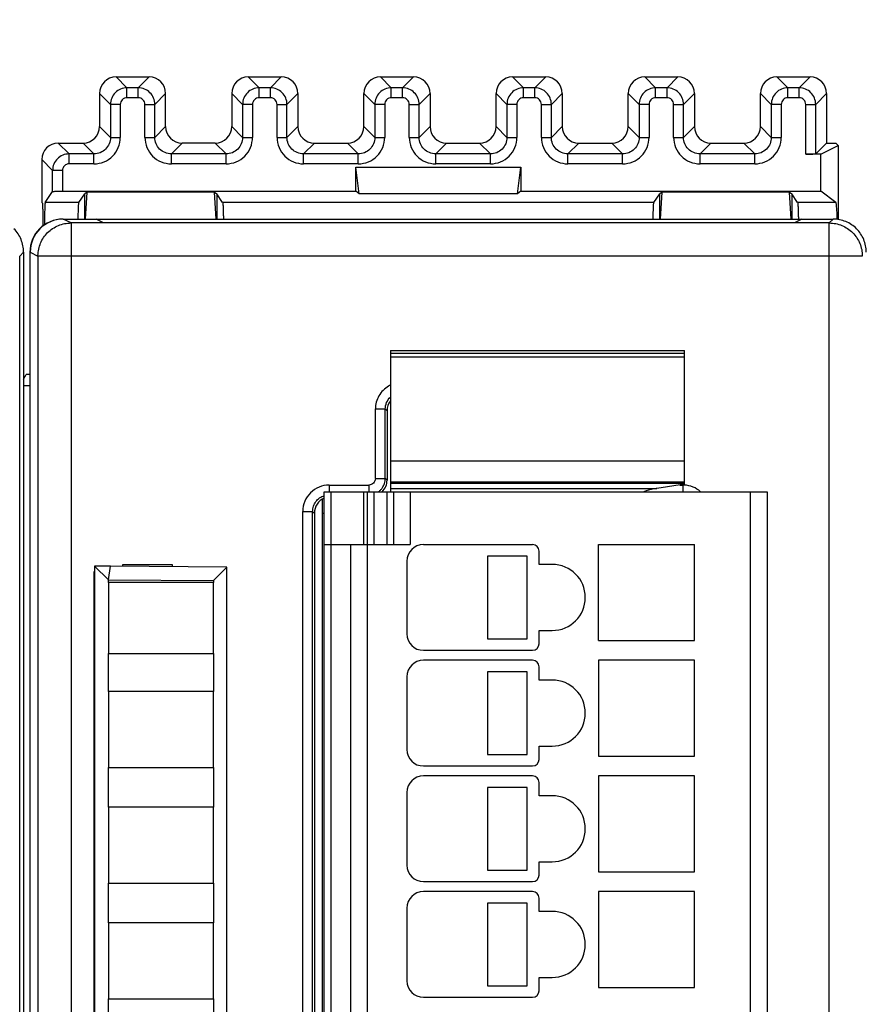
# Model space of a CAD drawing. Header units: millimetres. Extents: x 0 to 420, y 0 to 297.
# Tile 120 of 124: x 335 to 360, y 206 to 236. Entities that reach past the tile are written whole.
import ezdxf

# ---------------------------------------------------------------- set-up
doc = ezdxf.new("R2010")
doc.units = ezdxf.units.MM
doc.header["$LTSCALE"] = 23.1
doc.layers.get('0').update_dxf_attribs({"linetype": 'CONTINUOUS'})
doc.layers.add('1', color=7, linetype='CONTINUOUS')
doc.styles.get("Standard").update_dxf_attribs({"font": 'txt', "width": 0.85})
doc.dimstyles.new('DIMSTYLE_1', dxfattribs={"dimtxt": 3.5, "dimasz": 3.5, "dimexe": 1, "dimexo": 0.5, "dimgap": 0.875, "dimtad": 1, "dimdec": 0, "dimdsep": 46, "dimtxsty": 'STANDARD', "dimblk": '_FILLED', "dimblk1": '_FILLED', "dimblk2": '_FILLED', "dimcen": 0.09, "dimadec": 4, "dimazin": 2, "dimtp": 0.2, "dimtm": 0.2, "dimtfac": 1, "dimtdec": 0, "dimtofl": 0, "dimtmove": 0, "dimatfit": 3, "dimldrblk": '_FILLED', "dimfxl": 1, "dimtolj": 1, "dimarcsym": 0})

# ---------------------------------------------------------------- blocks, each defined once
blk = doc.blocks.new('_FILLED')
at = {"color": 0, "linetype": 'BYBLOCK'}
blk.add_solid([(0, 0), (-1, 0.1429), (-1, -0.1429)], dxfattribs=at)
blk = doc.blocks.new('*D0')
at = {"color": 2, "linetype": 'CONTINUOUS'}
for p, q in [((181.376, 219.968), (181.376, 252.504)), ((385.759, 229.27), (385.759, 252.504)), ((181.376, 251.504), (283.567, 251.504)), ((385.759, 251.504), (283.567, 251.504))]:
    blk.add_line(p, q, dxfattribs=at)
at = {"color": 2, "linetype": 'CONTINUOUS', "xscale": 3.5, "yscale": 3.5, "zscale": 3.5, "rotation": 180}
blk.add_blockref('_FILLED', (181.376, 251.504), dxfattribs=at)
at = {"color": 2, "linetype": 'CONTINUOUS', "xscale": 3.5, "yscale": 3.5, "zscale": 3.5}
blk.add_blockref('_FILLED', (385.759, 251.504), dxfattribs=at)
at = {"color": 2, "linetype": 'CONTINUOUS', "insert": (283.567, 255.879), "char_height": 3.5, "width": 12.375, "attachment_point": 2, "line_spacing_factor": 0.9}
blk.add_mtext('204', dxfattribs=at)

msp = doc.modelspace()

# ---------------------------------------------------------------- linework, layer by layer
at = {"color": 7, "linetype": 'CONTINUOUS'}
for p, q in [((337.67587, 234.18802), (338.67603, 234.18802)), ((341.67587, 234.18802), (342.67603, 234.18802)), ((345.67587, 234.18802), (346.67603, 234.18802)), ((349.67587, 234.18802), (350.67603, 234.18802)), ((353.67587, 234.18802), (354.67603, 234.18802)), ((357.67587, 234.18802), (358.67603, 234.18802)), ((337.17595, 233.6881), (337.17595, 232.68795)), ((339.17595, 232.68795), (339.17595, 233.6881)), ((341.17595, 233.6881), (341.17595, 232.68795)), ((343.17595, 233.6881), (343.17595, 232.68795)), ((345.17595, 232.68795), (345.17595, 233.6881)), ((347.17595, 233.6881), (347.17595, 232.68795)), ((349.17595, 232.68795), (349.17595, 233.6881)), ((351.17595, 233.6881), (351.17595, 232.68795)), ((353.17595, 232.68795), (353.17595, 233.6881)), ((355.17595, 233.6881), (355.17595, 232.68795)), ((357.17595, 232.68795), (357.17595, 233.6881)), ((359.17595, 233.6881), (359.17595, 232.18802)), ((335.92587, 232.18802), (336.67603, 232.18802)), ((340.67603, 232.18802), (339.67587, 232.18802)), ((343.67587, 232.18802), (344.67603, 232.18802)), ((347.67587, 232.18802), (348.67603, 232.18802)), ((351.67587, 232.18802), (352.67603, 232.18802)), ((355.67587, 232.18802), (356.67603, 232.18802)), ((359.17595, 232.18802), (358.8477, 231.85978)), ((358.99865, 231.85463), (359.52595, 232.1182)), ((359.17595, 232.18802), (359.45613, 232.18802)), ((359.45613, 232.18802), (359.52595, 232.1182)), ((359.52595, 232.1182), (359.52595, 229.87585)), ((358.99865, 231.85463), (358.54775, 231.85463)), ((358.99865, 230.73106), (358.99865, 231.85463)), ((335.42595, 231.6881), (335.42595, 230.38802)), ((344.92595, 231.45982), (349.92595, 231.45982)), ((344.92595, 230.73106), (344.92595, 231.45982)), ((345.03121, 230.65213), (344.92595, 231.45982)), ((349.82069, 230.65213), (349.92595, 231.45982)), ((349.92595, 231.45982), (349.92595, 230.73106)), ((335.53068, 230.38802), (335.7542, 230.72334)), ((336.05415, 230.73106), (344.92595, 230.73106)), ((336.5514, 230.38803), (336.72594, 230.64987)), ((336.79741, 230.70347), (336.72595, 230.64988)), ((336.72595, 229.88802), (336.72595, 230.64988)), ((336.74809, 229.88802), (336.79741, 230.70347)), ((340.65449, 230.70347), (336.79741, 230.70347)), ((340.70381, 229.88802), (340.65449, 230.70347)), ((340.65449, 230.70347), (340.72595, 230.64989)), ((340.72595, 230.64989), (340.72595, 229.88802)), ((340.9005, 230.38802), (340.72595, 230.64989)), ((345.03121, 230.65213), (344.92595, 230.73106)), ((349.82069, 230.65213), (345.03121, 230.65213)), ((349.92595, 230.73106), (349.82069, 230.65213)), ((349.92595, 230.73106), (358.99865, 230.73106)), ((353.9514, 230.38802), (354.12594, 230.64987)), ((354.19741, 230.70347), (354.12595, 230.64988)), ((354.12595, 229.88802), (354.12595, 230.64988)), ((354.14809, 229.88802), (354.19741, 230.70347)), ((358.05449, 230.70347), (354.19741, 230.70347)), ((358.10381, 229.88802), (358.05449, 230.70347)), ((358.05449, 230.70347), (358.12595, 230.64989)), ((358.12595, 230.64989), (358.12595, 229.88802)), ((358.3005, 230.38802), (358.12595, 230.64989)), ((359.4561, 230.38803), (358.99865, 230.73106)), ((335.42595, 230.38802), (335.45429, 230.35968)), ((336.5514, 230.38802), (335.53068, 230.38802)), ((353.9514, 230.38802), (340.9005, 230.38802)), ((359.45611, 230.38802), (358.3005, 230.38802)), ((336.07595, 229.88802), (359.37599, 229.88802)), ((359.2581, 229.77013), (336.31175, 229.77013)), ((337.29803, 229.77897), (337.07595, 229.88802)), ((337.2796, 229.78802), (358.22232, 229.78802)), ((358.42595, 229.88802), (358.20389, 229.77897)), ((334.8764, 228.88803), (334.8764, 140.88798)), ((335.06685, 228.88802), (335.06685, 140.88802)), ((335.07595, 140.88791), (335.07595, 228.88814)), ((334.75852, 141.00593), (334.75852, 228.77015)), ((345.97595, 225.90961), (354.87595, 225.90961)), ((345.97595, 225.90952), (345.97595, 221.93815)), ((354.87595, 221.93803), (354.87595, 225.90952)), ((334.8764, 225.03978), (334.9505, 225.18802)), ((335.07595, 225.18802), (334.9505, 225.18802)), ((335.07595, 224.83882), (334.8764, 224.83882)), ((345.87595, 224.08833), (345.87595, 221.98772)), ((345.97595, 221.93802), (354.87595, 221.93802)), ((345.97595, 221.92343), (345.97595, 221.63802)), ((345.97595, 221.73295), (354.04376, 221.73295)), ((354.87595, 221.86169), (354.04376, 221.73295)), ((354.87595, 221.86169), (354.87595, 221.92343)), ((343.92595, 148.35345), (343.92595, 221.42259)), ((343.97595, 221.63802), (357.37595, 221.63802)), ((343.97595, 148.43802), (343.97595, 221.63802)), ((345.27595, 221.63802), (345.27595, 220.03802)), ((346.07595, 220.03802), (346.07595, 221.63802)), ((357.37595, 221.63802), (357.37595, 148.43802)), ((343.67595, 220.98833), (343.67595, 148.78772)), ((343.92595, 220.98802), (343.97595, 220.98802)), ((343.97595, 220.03802), (346.57595, 220.03802)), ((344.77595, 150.03802), (344.77595, 220.03802)), ((346.97595, 220.03802), (350.27595, 220.03802)), ((352.27595, 220.03802), (355.17595, 220.03802)), ((352.27595, 217.13802), (352.27595, 220.03802)), ((355.17595, 217.13802), (355.17595, 220.03802)), ((350.11126, 219.68802), (348.91126, 219.68802)), ((348.91126, 219.68802), (348.91126, 217.18802)), ((350.11126, 217.18802), (350.11126, 219.68802)), ((350.47595, 219.43802), (350.47595, 219.83802)), ((337.50874, 219.38802), (337.0253, 219.38382)), ((337.0253, 219.38382), (337.4461, 218.96788)), ((337.02595, 219.3856), (337.02595, 149.99287)), ((337.4461, 218.96788), (337.50874, 219.38802)), ((341.03073, 219.35741), (337.50874, 219.38802)), ((337.87595, 219.43802), (339.37595, 219.43802)), ((337.87595, 219.38483), (337.87595, 219.43802)), ((339.37595, 219.43802), (339.37595, 219.37179)), ((341.02595, 219.35267), (340.6218, 218.95198)), ((341.02595, 150.02165), (341.02595, 219.35267)), ((346.47595, 219.53802), (346.47595, 217.33802)), ((350.87595, 219.43802), (350.47595, 219.43802)), ((337.01309, 219.22588), (337.02595, 219.22588)), ((337.01309, 150.55017), (337.01309, 219.22588)), ((337.01309, 219.22588), (337.02595, 219.21302)), ((340.62195, 218.88802), (337.44595, 218.88802)), ((337.44595, 218.88802), (337.44595, 216.73802)), ((337.44608, 218.88802), (337.4461, 218.96545)), ((337.4461, 218.96788), (340.6218, 218.95198)), ((340.6218, 218.95198), (340.62182, 218.88802)), ((340.62195, 216.73802), (340.62195, 218.88802)), ((350.47595, 217.43802), (350.87595, 217.43802)), ((350.47595, 217.03802), (350.47595, 217.43802)), ((348.91126, 217.18802), (350.11126, 217.18802)), ((352.27595, 217.13802), (355.17595, 217.13802)), ((337.44595, 216.73802), (340.62195, 216.73802)), ((337.44608, 215.58802), (337.44608, 216.73802)), ((340.62182, 216.73802), (340.62182, 215.58802)), ((346.97595, 216.83802), (350.27595, 216.83802)), ((350.27595, 216.53802), (346.97595, 216.53802)), ((350.47595, 215.93802), (350.47595, 216.33802)), ((355.17595, 216.53802), (352.27595, 216.53802)), ((352.27595, 216.53802), (352.27595, 213.63802)), ((355.17595, 213.63802), (355.17595, 216.53802)), ((346.47595, 216.03802), (346.47595, 213.83802)), ((350.11126, 216.18802), (348.91126, 216.18802)), ((348.91126, 216.18802), (348.91126, 213.68802)), ((350.11126, 213.68802), (350.11126, 216.18802)), ((350.87595, 215.93802), (350.47595, 215.93802)), ((340.62195, 215.58802), (337.44595, 215.58802)), ((337.44595, 215.58802), (337.44595, 213.28802)), ((340.62195, 213.28802), (340.62195, 215.58802)), ((348.91126, 213.68802), (350.11126, 213.68802)), ((350.47595, 213.93802), (350.87595, 213.93802)), ((350.47595, 213.53802), (350.47595, 213.93802)), ((352.27595, 213.63802), (355.17595, 213.63802)), ((337.44595, 213.28802), (340.62195, 213.28802)), ((337.44608, 212.08802), (337.44608, 213.28802)), ((340.62182, 213.28802), (340.62182, 212.08802)), ((346.97595, 213.33802), (350.27595, 213.33802)), ((350.27595, 213.03802), (346.97595, 213.03802)), ((350.47595, 212.43802), (350.47595, 212.83802)), ((355.17595, 213.03802), (352.27595, 213.03802)), ((352.27595, 213.03802), (352.27595, 210.13802)), ((355.17595, 210.13802), (355.17595, 213.03802)), ((346.47595, 212.53802), (346.47595, 210.33802)), ((350.11126, 212.68802), (348.91126, 212.68802)), ((348.91126, 212.68802), (348.91126, 210.18802)), ((350.11126, 210.18802), (350.11126, 212.68802)), ((350.87595, 212.43802), (350.47595, 212.43802)), ((340.62195, 212.08802), (337.44595, 212.08802)), ((337.44595, 212.08802), (337.44595, 209.78802)), ((340.62195, 209.78802), (340.62195, 212.08802)), ((350.47595, 210.43802), (350.87595, 210.43802)), ((350.47595, 210.03802), (350.47595, 210.43802)), ((348.91126, 210.18802), (350.11126, 210.18802)), ((352.27595, 210.13802), (355.17595, 210.13802)), ((337.44595, 209.78802), (340.62195, 209.78802)), ((337.44608, 208.58802), (337.44608, 209.78802)), ((340.62182, 209.78802), (340.62182, 208.58802)), ((346.97595, 209.83802), (350.27595, 209.83802)), ((350.27595, 209.53802), (346.97595, 209.53802)), ((355.17595, 209.53802), (352.27595, 209.53802)), ((352.27595, 209.53802), (352.27595, 206.63802)), ((355.17595, 206.63802), (355.17595, 209.53802)), ((350.11126, 209.18802), (348.91126, 209.18802)), ((348.91126, 209.18802), (348.91126, 206.68802)), ((350.11126, 206.68802), (350.11126, 209.18802)), ((350.47595, 208.93802), (350.47595, 209.33802)), ((346.47595, 209.03802), (346.47595, 206.83802)), ((350.87595, 208.93802), (350.47595, 208.93802)), ((340.62195, 208.58802), (337.44595, 208.58802)), ((337.44595, 208.58802), (337.44595, 206.28802)), ((340.62195, 206.28802), (340.62195, 208.58802)), ((350.47595, 206.93802), (350.87595, 206.93802)), ((350.47595, 206.53802), (350.47595, 206.93802)), ((348.91126, 206.68802), (350.11126, 206.68802)), ((352.27595, 206.63802), (355.17595, 206.63802)), ((337.44595, 206.28802), (340.62195, 206.28802)), ((337.44608, 205.08802), (337.44608, 206.28802)), ((340.62182, 206.28802), (340.62182, 205.08802)), ((346.97595, 206.33802), (350.27595, 206.33802))]:
    msp.add_line(p, q, dxfattribs=at)
at = {"color": 9, "linetype": 'CONTINUOUS'}
for p, q in [((337.67587, 234.18802), (338.00412, 233.85978)), ((338.67603, 234.18802), (338.34778, 233.85978)), ((341.67587, 234.18802), (342.00412, 233.85978)), ((342.67603, 234.18802), (342.34778, 233.85978)), ((345.67587, 234.18802), (346.00412, 233.85978)), ((346.67603, 234.18802), (346.34778, 233.85978)), ((349.67587, 234.18802), (350.00412, 233.85978)), ((350.67603, 234.18802), (350.34778, 233.85978)), ((353.67587, 234.18802), (354.00412, 233.85978)), ((354.67603, 234.18802), (354.34778, 233.85978)), ((357.67587, 234.18802), (358.00412, 233.85978)), ((358.67603, 234.18802), (358.34778, 233.85978)), ((337.5042, 233.35985), (337.17595, 233.6881)), ((338.00412, 233.55982), (338.00412, 233.85978)), ((338.34778, 233.85978), (338.00412, 233.85978)), ((338.34778, 233.55982), (338.34778, 233.85978)), ((338.8477, 233.35985), (339.17595, 233.6881)), ((341.5042, 233.35985), (341.17595, 233.6881)), ((342.34778, 233.85978), (342.00412, 233.85978)), ((342.00412, 233.55982), (342.00412, 233.85978)), ((342.34778, 233.55982), (342.34778, 233.85978)), ((342.8477, 233.35985), (343.17595, 233.6881)), ((345.5042, 233.35985), (345.17595, 233.6881)), ((346.34778, 233.85978), (346.00412, 233.85978)), ((346.00412, 233.55982), (346.00412, 233.85978)), ((346.34778, 233.55982), (346.34778, 233.85978)), ((346.8477, 233.35985), (347.17595, 233.6881)), ((349.5042, 233.35985), (349.17595, 233.6881)), ((350.34778, 233.85978), (350.00412, 233.85978)), ((350.00412, 233.55982), (350.00412, 233.85978)), ((350.34778, 233.55982), (350.34778, 233.85978)), ((350.8477, 233.35985), (351.17595, 233.6881)), ((353.5042, 233.35985), (353.17595, 233.6881)), ((354.34778, 233.85978), (354.00412, 233.85978)), ((354.00412, 233.55982), (354.00412, 233.85978)), ((354.34778, 233.55982), (354.34778, 233.85978)), ((354.8477, 233.35985), (355.17595, 233.6881)), ((357.5042, 233.35985), (357.17595, 233.6881)), ((358.34778, 233.85978), (358.00412, 233.85978)), ((358.00412, 233.55982), (358.00412, 233.85978)), ((358.34778, 233.55982), (358.34778, 233.85978)), ((358.8477, 233.35985), (359.17595, 233.6881)), ((337.5042, 233.35985), (337.5042, 232.3597)), ((337.80415, 233.35985), (337.5042, 233.35985)), ((337.80415, 233.35986), (337.80415, 232.3597)), ((338.34778, 233.55982), (338.00412, 233.55982)), ((338.54775, 232.3597), (338.54775, 233.35986)), ((338.54775, 233.35985), (338.8477, 233.35985)), ((338.8477, 232.3597), (338.8477, 233.35985)), ((341.80415, 233.35985), (341.5042, 233.35985)), ((341.5042, 233.35985), (341.5042, 232.3597)), ((341.80415, 233.35986), (341.80415, 232.3597)), ((342.34778, 233.55982), (342.00412, 233.55982)), ((342.54775, 232.3597), (342.54775, 233.35986)), ((342.54775, 233.35985), (342.8477, 233.35985)), ((342.8477, 232.3597), (342.8477, 233.35985)), ((345.80415, 233.35985), (345.5042, 233.35985)), ((345.5042, 233.35985), (345.5042, 232.3597)), ((345.80415, 233.35986), (345.80415, 232.3597)), ((346.34778, 233.55982), (346.00412, 233.55982)), ((346.54775, 232.3597), (346.54775, 233.35986)), ((346.54775, 233.35985), (346.8477, 233.35985)), ((346.8477, 232.3597), (346.8477, 233.35985)), ((349.80415, 233.35985), (349.5042, 233.35985)), ((349.5042, 233.35985), (349.5042, 232.3597)), ((349.80415, 233.35986), (349.80415, 232.3597)), ((350.34778, 233.55982), (350.00412, 233.55982)), ((350.54775, 232.3597), (350.54775, 233.35986)), ((350.54775, 233.35985), (350.8477, 233.35985)), ((350.8477, 232.3597), (350.8477, 233.35985)), ((353.80415, 233.35985), (353.5042, 233.35985)), ((353.5042, 233.35985), (353.5042, 232.3597)), ((353.80415, 233.35986), (353.80415, 232.3597)), ((354.34778, 233.55982), (354.00412, 233.55982)), ((354.54775, 232.3597), (354.54775, 233.35986)), ((354.54775, 233.35985), (354.8477, 233.35985)), ((354.8477, 232.3597), (354.8477, 233.35985)), ((357.80415, 233.35985), (357.5042, 233.35985)), ((357.5042, 233.35985), (357.5042, 232.3597)), ((357.80415, 233.35986), (357.80415, 232.3597)), ((358.34778, 233.55982), (358.00412, 233.55982)), ((358.54775, 231.85463), (358.54775, 233.35986)), ((358.54775, 233.35985), (358.8477, 233.35985)), ((358.8477, 231.85978), (358.8477, 233.35985)), ((337.17595, 232.68795), (337.5042, 232.3597)), ((339.17595, 232.68795), (338.8477, 232.3597)), ((341.17595, 232.68795), (341.5042, 232.3597)), ((343.17595, 232.68795), (342.8477, 232.3597)), ((345.17595, 232.68795), (345.5042, 232.3597)), ((347.17595, 232.68795), (346.8477, 232.3597)), ((349.17595, 232.68795), (349.5042, 232.3597)), ((351.17595, 232.68795), (350.8477, 232.3597)), ((353.17595, 232.68795), (353.5042, 232.3597)), ((355.17595, 232.68795), (354.8477, 232.3597)), ((357.17595, 232.68795), (357.5042, 232.3597)), ((335.92587, 232.18802), (336.25412, 231.85978)), ((337.00427, 231.85978), (336.67603, 232.18802)), ((337.5042, 232.3597), (337.80415, 232.3597)), ((338.54775, 232.3597), (338.8477, 232.3597)), ((339.34763, 231.85978), (339.67587, 232.18802)), ((341.00427, 231.85978), (340.67603, 232.18802)), ((341.5042, 232.3597), (341.80415, 232.3597)), ((342.54775, 232.3597), (342.8477, 232.3597)), ((343.34763, 231.85978), (343.67587, 232.18802)), ((345.00427, 231.85978), (344.67603, 232.18802)), ((345.5042, 232.3597), (345.80415, 232.3597)), ((346.54775, 232.3597), (346.8477, 232.3597)), ((347.34763, 231.85978), (347.67587, 232.18802)), ((349.00427, 231.85978), (348.67603, 232.18802)), ((349.5042, 232.3597), (349.80415, 232.3597)), ((350.54775, 232.3597), (350.8477, 232.3597)), ((351.34763, 231.85978), (351.67587, 232.18802)), ((353.00427, 231.85978), (352.67603, 232.18802)), ((353.5042, 232.3597), (353.80415, 232.3597)), ((354.54775, 232.3597), (354.8477, 232.3597)), ((355.34763, 231.85978), (355.67587, 232.18802)), ((357.00427, 231.85978), (356.67603, 232.18802)), ((357.5042, 232.3597), (357.80415, 232.3597)), ((336.25412, 231.55982), (336.25412, 231.85978)), ((337.00427, 231.85978), (336.25412, 231.85978)), ((337.00427, 231.55982), (337.00427, 231.85978)), ((341.00427, 231.85978), (339.34763, 231.85978)), ((339.34763, 231.55982), (339.34763, 231.85978)), ((341.00427, 231.55982), (341.00427, 231.85978)), ((345.00427, 231.85978), (343.34763, 231.85978)), ((343.34763, 231.55982), (343.34763, 231.85978)), ((345.00427, 231.55982), (345.00427, 231.85978)), ((349.00427, 231.85978), (347.34763, 231.85978)), ((347.34763, 231.55982), (347.34763, 231.85978)), ((349.00427, 231.55982), (349.00427, 231.85978)), ((353.00427, 231.85978), (351.34763, 231.85978)), ((351.34763, 231.55982), (351.34763, 231.85978)), ((353.00427, 231.55982), (353.00427, 231.85978)), ((357.00427, 231.85978), (355.34763, 231.85978)), ((355.34763, 231.55982), (355.34763, 231.85978)), ((357.00427, 231.55982), (357.00427, 231.85978)), ((335.7542, 231.35985), (335.42595, 231.6881)), ((337.00428, 231.55982), (336.25412, 231.55982)), ((341.00427, 231.55982), (339.34763, 231.55982)), ((345.00427, 231.55982), (343.34763, 231.55982)), ((349.00427, 231.55982), (347.34763, 231.55982)), ((353.00427, 231.55982), (351.34763, 231.55982)), ((357.00427, 231.55982), (355.34763, 231.55982)), ((335.7542, 230.72334), (335.7542, 231.35985)), ((336.05415, 231.35985), (335.7542, 231.35985)), ((336.05415, 231.35986), (336.05415, 230.73106)), ((336.31175, 229.77013), (336.07595, 229.88802)), ((336.31175, 229.77013), (336.31175, 140.00591)), ((359.2581, 229.77013), (359.37599, 229.88802)), ((359.2581, 140.00591), (359.2581, 229.77013)), ((334.8764, 228.88803), (334.75852, 228.77015)), ((335.07595, 228.88814), (335.3119, 228.77017)), ((335.3119, 228.77017), (335.3119, 141.00587)), ((360.25806, 228.77017), (335.3119, 228.77017)), ((354.87595, 225.8212), (345.97595, 225.8212)), ((354.87595, 225.70801), (345.97595, 225.70801)), ((345.52339, 224.14108), (345.8232, 224.14108)), ((345.52339, 222.04047), (345.52339, 224.14108)), ((345.8232, 222.04047), (345.8232, 224.14108)), ((345.8232, 224.14108), (345.87595, 224.08833)), ((345.97595, 222.56745), (354.87595, 222.56745)), ((345.52339, 222.04047), (345.8232, 222.04047)), ((345.87595, 221.98772), (345.8232, 222.04047)), ((344.1229, 221.84059), (345.32351, 221.84059)), ((344.1229, 221.84059), (344.1229, 221.63219)), ((345.32351, 221.84059), (345.32351, 221.63219)), ((354.87595, 221.89104), (345.97595, 221.89104)), ((354.73955, 221.84059), (354.829, 221.84059)), ((354.829, 221.84059), (354.829, 221.65134)), ((344.17595, 221.63802), (344.17595, 148.43802)), ((345.17595, 220.03802), (345.17595, 221.63802)), ((345.47595, 221.63802), (345.47595, 220.03802)), ((345.87595, 220.03802), (345.87595, 221.63802)), ((346.57595, 221.63802), (346.57595, 220.03802)), ((356.87595, 148.43802), (356.87595, 221.63802)), ((343.32339, 221.04108), (343.6232, 221.04108)), ((343.32339, 148.73497), (343.32339, 221.04108)), ((343.6232, 148.73497), (343.6232, 221.04108)), ((343.6232, 221.04108), (343.67595, 220.98833)), ((345.27595, 220.03802), (345.27595, 150.03802))]:
    msp.add_line(p, q, dxfattribs=at)
at = {"color": 7, "linetype": 'CONTINUOUS'}
for centre, radius, start, end in [((336.06685, 228.88802), 1, 90, 180), ((300.08121, 229.50114), 35.38971, 0.504169, 0.773875), ((290.28261, 229.41445), 45.18869, 0.342236, 0.504758), ((346.97595, 219.53802), 0.5, 90, 180), ((350.27595, 219.83802), 0.2, 0, 90), ((350.87595, 218.43802), 1, 270, 90), ((346.97595, 217.33802), 0.5, 180, 270), ((350.27595, 217.03802), 0.2, 270, 360), ((346.97595, 216.03802), 0.5, 90, 180), ((350.27595, 216.33802), 0.2, 0, 90), ((350.87595, 214.93802), 1, 270, 90), ((346.97595, 213.83802), 0.5, 180, 270), ((350.27595, 213.53802), 0.2, 270, 360), ((346.97595, 212.53802), 0.5, 90, 180), ((350.27595, 212.83802), 0.2, 0, 90), ((350.87595, 211.43802), 1, 270, 90), ((346.97595, 210.33802), 0.5, 180, 270), ((350.27595, 210.03802), 0.2, 270, 360), ((346.97595, 209.03802), 0.5, 90, 180), ((350.27595, 209.33802), 0.2, 0, 90), ((350.87595, 207.93802), 1, 270, 90), ((346.97595, 206.83802), 0.5, 180, 270), ((350.27595, 206.53802), 0.2, 270, 360)]:
    msp.add_arc(centre, radius, start, end, dxfattribs=at)
at = {"color": 9, "linetype": 'CONTINUOUS'}
for centre, radius, start, end in [((336.312, 228.77002), 1.0001, 178.991556, 179.991265), ((346.31907, 224.14973), 0.79028, 115.765595, 120.371047), ((345.33124, 222.03382), 0.48937, 309.810126, 314.91041), ((345.32784, 222.03658), 0.49372, 314.962981, 324.530373), ((354.8145, 220.90695), 0.93375, 86.314261, 89.11022), ((345.32533, 222.04085), 0.49855, 306.078032, 309.814112)]:
    msp.add_arc(centre, radius, start, end, dxfattribs=at)
at = {"color": 7, "linetype": 'CONTINUOUS'}
for centre, major_axis, ratio, start_param, end_param in [((337.67603, 233.68795), (-0.35366, 0.35366), 0.99969546, -0.78524587, 0.78524587), ((338.67587, 233.68795), (-0.35366, -0.35366), 0.99969546, 8.63953209, 10.21002383), ((341.67603, 233.68795), (-0.35366, 0.35366), 0.99969546, 5.49793944, 7.06843118), ((342.67587, 233.68795), (0.35366, 0.35366), 0.99969546, 5.49793944, 7.06843118), ((345.67603, 233.68795), (0.35366, -0.35366), 0.99969546, 8.63953209, 10.21002383), ((346.67587, 233.68795), (0.35366, 0.35366), 0.99969546, 5.49793944, 7.06843118), ((349.67603, 233.68795), (0.35366, -0.35366), 0.99969546, 2.35634678, 3.92683852), ((350.67587, 233.68795), (0.35366, 0.35366), 0.99969546, 5.49793944, 7.06843118), ((353.67603, 233.68795), (0.35366, -0.35366), 0.99969546, 2.35634678, 3.92683852), ((354.67587, 233.68795), (0.35366, 0.35366), 0.99969546, 5.49793944, 7.06843118), ((357.67603, 233.68795), (-0.35366, 0.35366), 0.99969546, 5.49793944, 7.06843118), ((358.67587, 233.68795), (0.35366, 0.35366), 0.99969546, 5.49793944, 7.06843118), ((336.67587, 232.6881), (0.35366, -0.35366), 0.99969546, -0.78524587, 0.78524587), ((339.67603, 232.6881), (0.35366, 0.35366), 0.99969546, -3.92683852, -2.35634678), ((340.67587, 232.6881), (0.35366, -0.35366), 0.99969546, -0.78524587, 0.78524587), ((343.67603, 232.6881), (0.35366, 0.35366), 0.99969546, -3.92683852, -2.35634678), ((344.67587, 232.6881), (0.35366, -0.35366), 0.99969546, -0.78524587, 0.78524587), ((347.67603, 232.6881), (0.35366, 0.35366), 0.99969546, -3.92683852, -2.35634678), ((348.67587, 232.6881), (0.35366, -0.35366), 0.99969546, -0.78524587, 0.78524587), ((351.67603, 232.6881), (0.35366, 0.35366), 0.99969546, -3.92683852, -2.35634678), ((352.67587, 232.6881), (0.35366, -0.35366), 0.99969546, -0.78524587, 0.78524587), ((355.67603, 232.6881), (0.35366, 0.35366), 0.99969546, -3.92683852, -2.35634678), ((356.67587, 232.6881), (0.35366, -0.35366), 0.99969546, -0.78524587, 0.78524587), ((335.92603, 231.68795), (-0.35366, 0.35366), 0.99969546, 5.49793944, 7.06843118), ((358.54775, 231.85987), (0.3, 0), 0.01745506, -1.57079633, -0.79412481), ((336.0761, 228.88799), (-0.89461, 0.44727), 0.99980964, -1.10710303, 0.463541), ((346.37626, 224.08772), (-0.35398, 0.35398), 0.99878277, 0.14132865, 0.78478918), ((345.37565, 221.98833), (-0.35398, 0.35398), 0.99878277, 9.42477796, 10.20956714), ((344.17626, 220.98772), (0.35398, -0.35398), 0.99878277, 2.76650143, 3.92638183)]:
    msp.add_ellipse(centre, major_axis=major_axis, ratio=ratio, start_param=start_param, end_param=end_param, dxfattribs=at)
at = {"color": 9, "linetype": 'CONTINUOUS'}
for points, knots in [([(337.65065, 233.71332), (337.60461, 233.66741), (337.53021, 233.55613), (337.50421, 233.42486), (337.5042, 233.35985)], [0, 0, 0, 0, 0.50002709, 1, 1, 1, 1]), ([(338.00412, 233.85976), (337.93914, 233.85992), (337.80809, 233.83301), (337.69667, 233.75922), (337.65065, 233.71332)], [0, 0, 0, 0, 0.49995956, 1, 1, 1, 1]), ([(338.70125, 233.71332), (338.65534, 233.75936), (338.54405, 233.83376), (338.41279, 233.85977), (338.34778, 233.85978)], [0, 0, 0, 0, 0.50002709, 1, 1, 1, 1]), ([(338.84768, 233.35985), (338.84784, 233.42484), (338.82093, 233.55588), (338.74714, 233.6673), (338.70125, 233.71332)], [0, 0, 0, 0, 0.49995956, 1, 1, 1, 1]), ([(341.65065, 233.71332), (341.60461, 233.66741), (341.53021, 233.55613), (341.50421, 233.42486), (341.5042, 233.35985)], [0, 0, 0, 0, 0.50002709, 1, 1, 1, 1]), ([(342.00412, 233.85976), (341.93914, 233.85992), (341.80809, 233.83301), (341.69667, 233.75922), (341.65065, 233.71332)], [0, 0, 0, 0, 0.49995956, 1, 1, 1, 1]), ([(342.70125, 233.71332), (342.65534, 233.75936), (342.54405, 233.83376), (342.41279, 233.85977), (342.34778, 233.85978)], [0, 0, 0, 0, 0.50002709, 1, 1, 1, 1]), ([(342.84768, 233.35985), (342.84784, 233.42484), (342.82093, 233.55588), (342.74714, 233.6673), (342.70125, 233.71332)], [0, 0, 0, 0, 0.49995956, 1, 1, 1, 1]), ([(345.65065, 233.71332), (345.60461, 233.66741), (345.53021, 233.55613), (345.50421, 233.42486), (345.5042, 233.35985)], [0, 0, 0, 0, 0.50002709, 1, 1, 1, 1]), ([(346.00412, 233.85976), (345.93914, 233.85992), (345.80809, 233.83301), (345.69667, 233.75922), (345.65065, 233.71332)], [0, 0, 0, 0, 0.49995956, 1, 1, 1, 1]), ([(346.70125, 233.71332), (346.65534, 233.75936), (346.54405, 233.83376), (346.41279, 233.85977), (346.34778, 233.85978)], [0, 0, 0, 0, 0.50002709, 1, 1, 1, 1]), ([(346.84768, 233.35985), (346.84784, 233.42484), (346.82093, 233.55588), (346.74714, 233.6673), (346.70125, 233.71332)], [0, 0, 0, 0, 0.49995956, 1, 1, 1, 1]), ([(349.65065, 233.71332), (349.60461, 233.66741), (349.53021, 233.55613), (349.50421, 233.42486), (349.5042, 233.35985)], [0, 0, 0, 0, 0.50002709, 1, 1, 1, 1]), ([(350.00412, 233.85976), (349.93914, 233.85992), (349.80809, 233.83301), (349.69667, 233.75922), (349.65065, 233.71332)], [0, 0, 0, 0, 0.49995956, 1, 1, 1, 1]), ([(350.70125, 233.71332), (350.65534, 233.75936), (350.54405, 233.83376), (350.41279, 233.85977), (350.34778, 233.85978)], [0, 0, 0, 0, 0.50002709, 1, 1, 1, 1]), ([(350.84768, 233.35985), (350.84784, 233.42484), (350.82093, 233.55588), (350.74714, 233.6673), (350.70125, 233.71332)], [0, 0, 0, 0, 0.49995956, 1, 1, 1, 1]), ([(353.65065, 233.71332), (353.60461, 233.66741), (353.53021, 233.55613), (353.50421, 233.42486), (353.5042, 233.35985)], [0, 0, 0, 0, 0.50002709, 1, 1, 1, 1]), ([(354.00412, 233.85976), (353.93914, 233.85992), (353.80809, 233.83301), (353.69667, 233.75922), (353.65065, 233.71332)], [0, 0, 0, 0, 0.49995956, 1, 1, 1, 1]), ([(354.70125, 233.71332), (354.65534, 233.75936), (354.54405, 233.83376), (354.41279, 233.85977), (354.34778, 233.85978)], [0, 0, 0, 0, 0.50002709, 1, 1, 1, 1]), ([(354.84768, 233.35985), (354.84784, 233.42484), (354.82093, 233.55588), (354.74714, 233.6673), (354.70125, 233.71332)], [0, 0, 0, 0, 0.49995956, 1, 1, 1, 1]), ([(357.65065, 233.71332), (357.60461, 233.66741), (357.53021, 233.55613), (357.50421, 233.42486), (357.5042, 233.35985)], [0, 0, 0, 0, 0.50002709, 1, 1, 1, 1]), ([(358.00412, 233.85976), (357.93914, 233.85992), (357.80809, 233.83301), (357.69667, 233.75922), (357.65065, 233.71332)], [0, 0, 0, 0, 0.49995956, 1, 1, 1, 1]), ([(358.70125, 233.71332), (358.65534, 233.75936), (358.54405, 233.83376), (358.41279, 233.85977), (358.34778, 233.85978)], [0, 0, 0, 0, 0.50002709, 1, 1, 1, 1]), ([(358.84768, 233.35985), (358.84784, 233.42484), (358.82093, 233.55588), (358.74714, 233.6673), (358.70125, 233.71332)], [0, 0, 0, 0, 0.49995956, 1, 1, 1, 1]), ([(338.00412, 233.55982), (337.95311, 233.55996), (337.84683, 233.5171), (337.80415, 233.41088), (337.80415, 233.35986)], [0, 0, 0, 0, 0.49992998, 1, 1, 1, 1]), ([(338.54775, 233.35986), (338.54788, 233.41087), (338.50502, 233.51715), (338.39881, 233.55982), (338.34778, 233.55982)], [0, 0, 0, 0, 0.49992967, 1, 1, 1, 1]), ([(342.00412, 233.55982), (341.95311, 233.55996), (341.84683, 233.5171), (341.80415, 233.41088), (341.80415, 233.35986)], [0, 0, 0, 0, 0.49992998, 1, 1, 1, 1]), ([(342.54775, 233.35986), (342.54788, 233.41087), (342.50502, 233.51715), (342.39881, 233.55982), (342.34778, 233.55982)], [0, 0, 0, 0, 0.49992967, 1, 1, 1, 1]), ([(346.00412, 233.55982), (345.95311, 233.55996), (345.84683, 233.5171), (345.80415, 233.41088), (345.80415, 233.35986)], [0, 0, 0, 0, 0.49992998, 1, 1, 1, 1]), ([(346.54775, 233.35986), (346.54788, 233.41087), (346.50502, 233.51715), (346.39881, 233.55982), (346.34778, 233.55982)], [0, 0, 0, 0, 0.49992967, 1, 1, 1, 1]), ([(350.00412, 233.55982), (349.95311, 233.55996), (349.84683, 233.5171), (349.80415, 233.41088), (349.80415, 233.35986)], [0, 0, 0, 0, 0.49992998, 1, 1, 1, 1]), ([(350.54775, 233.35986), (350.54788, 233.41087), (350.50502, 233.51715), (350.39881, 233.55982), (350.34778, 233.55982)], [0, 0, 0, 0, 0.49992967, 1, 1, 1, 1]), ([(354.00412, 233.55982), (353.95311, 233.55996), (353.84683, 233.5171), (353.80415, 233.41088), (353.80415, 233.35986)], [0, 0, 0, 0, 0.49992998, 1, 1, 1, 1]), ([(354.54775, 233.35986), (354.54788, 233.41087), (354.50502, 233.51715), (354.39881, 233.55982), (354.34778, 233.55982)], [0, 0, 0, 0, 0.49992967, 1, 1, 1, 1]), ([(358.00412, 233.55982), (357.95311, 233.55996), (357.84683, 233.5171), (357.80415, 233.41088), (357.80415, 233.35986)], [0, 0, 0, 0, 0.49992998, 1, 1, 1, 1]), ([(358.54775, 233.35986), (358.54788, 233.41087), (358.50502, 233.51715), (358.39881, 233.55982), (358.34778, 233.55982)], [0, 0, 0, 0, 0.49992967, 1, 1, 1, 1]), ([(337.00428, 231.55982), (337.10831, 231.56098), (337.31882, 231.60065), (337.58419, 231.77981), (337.76327, 232.04516), (337.8031, 232.25566), (337.80415, 232.3597)], [0, 0, 0, 0, 0.25002061, 0.50000911, 0.74999006, 1, 1, 1, 1]), ([(337.50418, 232.3597), (337.50431, 232.2947), (337.47753, 232.16363), (337.40371, 232.05218), (337.35782, 232.00616)], [0, 0, 0, 0, 0.50000848, 1, 1, 1, 1]), ([(338.54775, 232.3597), (338.5489, 232.25566), (338.58858, 232.04515), (338.76774, 231.77979), (339.03309, 231.6007), (339.24359, 231.56088), (339.34763, 231.55982)], [0, 0, 0, 0, 0.2500206, 0.50000909, 0.74999005, 1, 1, 1, 1]), ([(338.99408, 232.00616), (338.94804, 232.05207), (338.87365, 232.16338), (338.84769, 232.29468), (338.8477, 232.3597)], [0, 0, 0, 0, 0.49997838, 1, 1, 1, 1]), ([(341.00427, 231.55982), (341.10831, 231.56097), (341.31882, 231.60065), (341.58419, 231.77981), (341.76327, 232.04516), (341.8031, 232.25566), (341.80415, 232.3597)], [0, 0, 0, 0, 0.25002062, 0.50000912, 0.74999007, 1, 1, 1, 1]), ([(341.50418, 232.3597), (341.50431, 232.2947), (341.47753, 232.16363), (341.40371, 232.05218), (341.35782, 232.00616)], [0, 0, 0, 0, 0.50000848, 1, 1, 1, 1]), ([(342.54775, 232.3597), (342.5489, 232.25566), (342.58858, 232.04515), (342.76774, 231.77979), (343.03309, 231.6007), (343.24359, 231.56088), (343.34763, 231.55982)], [0, 0, 0, 0, 0.2500206, 0.50000909, 0.74999005, 1, 1, 1, 1]), ([(342.99408, 232.00616), (342.94804, 232.05207), (342.87365, 232.16338), (342.84769, 232.29468), (342.8477, 232.3597)], [0, 0, 0, 0, 0.49997838, 1, 1, 1, 1]), ([(345.00427, 231.55982), (345.10831, 231.56097), (345.31882, 231.60065), (345.58419, 231.77981), (345.76327, 232.04516), (345.8031, 232.25566), (345.80415, 232.3597)], [0, 0, 0, 0, 0.25002062, 0.50000912, 0.74999007, 1, 1, 1, 1]), ([(345.50418, 232.3597), (345.50431, 232.2947), (345.47753, 232.16363), (345.40371, 232.05218), (345.35782, 232.00616)], [0, 0, 0, 0, 0.50000848, 1, 1, 1, 1]), ([(346.54775, 232.3597), (346.5489, 232.25566), (346.58858, 232.04515), (346.76774, 231.77979), (347.03309, 231.6007), (347.24359, 231.56088), (347.34763, 231.55982)], [0, 0, 0, 0, 0.2500206, 0.50000909, 0.74999005, 1, 1, 1, 1]), ([(346.99408, 232.00616), (346.94804, 232.05207), (346.87365, 232.16338), (346.84769, 232.29468), (346.8477, 232.3597)], [0, 0, 0, 0, 0.49997838, 1, 1, 1, 1]), ([(349.00427, 231.55982), (349.10831, 231.56097), (349.31882, 231.60065), (349.58419, 231.77981), (349.76327, 232.04516), (349.8031, 232.25566), (349.80415, 232.3597)], [0, 0, 0, 0, 0.25002062, 0.50000912, 0.74999007, 1, 1, 1, 1]), ([(349.50418, 232.3597), (349.50431, 232.2947), (349.47753, 232.16363), (349.40371, 232.05218), (349.35782, 232.00616)], [0, 0, 0, 0, 0.50000848, 1, 1, 1, 1]), ([(350.54775, 232.3597), (350.5489, 232.25566), (350.58858, 232.04515), (350.76774, 231.77979), (351.03309, 231.6007), (351.24359, 231.56088), (351.34763, 231.55982)], [0, 0, 0, 0, 0.2500206, 0.50000909, 0.74999005, 1, 1, 1, 1]), ([(350.99408, 232.00616), (350.94804, 232.05207), (350.87365, 232.16338), (350.84769, 232.29468), (350.8477, 232.3597)], [0, 0, 0, 0, 0.49997838, 1, 1, 1, 1]), ([(353.00427, 231.55982), (353.10831, 231.56097), (353.31882, 231.60065), (353.58419, 231.77981), (353.76327, 232.04516), (353.8031, 232.25566), (353.80415, 232.3597)], [0, 0, 0, 0, 0.25002062, 0.50000912, 0.74999007, 1, 1, 1, 1]), ([(353.50418, 232.3597), (353.50431, 232.2947), (353.47753, 232.16363), (353.40371, 232.05218), (353.35782, 232.00616)], [0, 0, 0, 0, 0.50000848, 1, 1, 1, 1]), ([(354.54775, 232.3597), (354.5489, 232.25566), (354.58858, 232.04515), (354.76774, 231.77979), (355.03309, 231.6007), (355.24359, 231.56088), (355.34763, 231.55982)], [0, 0, 0, 0, 0.2500206, 0.50000909, 0.74999005, 1, 1, 1, 1]), ([(354.99408, 232.00616), (354.94804, 232.05207), (354.87365, 232.16338), (354.84769, 232.29468), (354.8477, 232.3597)], [0, 0, 0, 0, 0.49997838, 1, 1, 1, 1]), ([(357.00427, 231.55982), (357.10831, 231.56097), (357.31882, 231.60065), (357.58419, 231.77981), (357.76327, 232.04516), (357.8031, 232.25566), (357.80415, 232.3597)], [0, 0, 0, 0, 0.25002062, 0.50000912, 0.74999007, 1, 1, 1, 1]), ([(357.50418, 232.3597), (357.50431, 232.2947), (357.47753, 232.16363), (357.40371, 232.05218), (357.35782, 232.00616)], [0, 0, 0, 0, 0.50000848, 1, 1, 1, 1]), ([(336.25412, 231.85976), (336.18914, 231.85992), (336.05809, 231.83301), (335.94667, 231.75922), (335.90065, 231.71332)], [0, 0, 0, 0, 0.49995956, 1, 1, 1, 1]), ([(337.35782, 232.00616), (337.31191, 231.96012), (337.20059, 231.88572), (337.0693, 231.85977), (337.00427, 231.85978)], [0, 0, 0, 0, 0.49997838, 1, 1, 1, 1]), ([(339.34763, 231.85979), (339.28263, 231.85966), (339.15155, 231.88645), (339.04011, 231.96026), (338.99408, 232.00616)], [0, 0, 0, 0, 0.50000848, 1, 1, 1, 1]), ([(341.35782, 232.00616), (341.31191, 231.96012), (341.20059, 231.88572), (341.0693, 231.85977), (341.00427, 231.85978)], [0, 0, 0, 0, 0.49997838, 1, 1, 1, 1]), ([(343.34763, 231.85979), (343.28263, 231.85966), (343.15155, 231.88645), (343.04011, 231.96026), (342.99408, 232.00616)], [0, 0, 0, 0, 0.50000848, 1, 1, 1, 1]), ([(345.35782, 232.00616), (345.31191, 231.96012), (345.20059, 231.88572), (345.0693, 231.85977), (345.00427, 231.85978)], [0, 0, 0, 0, 0.49997838, 1, 1, 1, 1]), ([(347.34763, 231.85979), (347.28263, 231.85966), (347.15155, 231.88645), (347.04011, 231.96026), (346.99408, 232.00616)], [0, 0, 0, 0, 0.50000848, 1, 1, 1, 1]), ([(349.35782, 232.00616), (349.31191, 231.96012), (349.20059, 231.88572), (349.0693, 231.85977), (349.00427, 231.85978)], [0, 0, 0, 0, 0.49997838, 1, 1, 1, 1]), ([(351.34763, 231.85979), (351.28263, 231.85966), (351.15155, 231.88645), (351.04011, 231.96026), (350.99408, 232.00616)], [0, 0, 0, 0, 0.50000848, 1, 1, 1, 1]), ([(353.35782, 232.00616), (353.31191, 231.96012), (353.20059, 231.88572), (353.0693, 231.85977), (353.00427, 231.85978)], [0, 0, 0, 0, 0.49997838, 1, 1, 1, 1]), ([(355.34763, 231.85979), (355.28263, 231.85966), (355.15155, 231.88645), (355.04011, 231.96026), (354.99408, 232.00616)], [0, 0, 0, 0, 0.50000848, 1, 1, 1, 1]), ([(357.35782, 232.00616), (357.31191, 231.96012), (357.20059, 231.88572), (357.0693, 231.85977), (357.00427, 231.85978)], [0, 0, 0, 0, 0.49997838, 1, 1, 1, 1]), ([(335.90065, 231.71332), (335.85461, 231.66741), (335.78021, 231.55613), (335.75421, 231.42486), (335.7542, 231.35985)], [0, 0, 0, 0, 0.50002709, 1, 1, 1, 1]), ([(336.25412, 231.55982), (336.20311, 231.55996), (336.09683, 231.5171), (336.05415, 231.41088), (336.05415, 231.35986)], [0, 0, 0, 0, 0.49992982, 1, 1, 1, 1]), ([(335.6048, 229.4772), (335.69675, 229.56916), (335.91906, 229.71832), (336.18171, 229.77012), (336.31175, 229.77013)], [0, 0, 0, 0, 0.50001902, 1, 1, 1, 1]), ([(359.2581, 229.77013), (359.38815, 229.77012), (359.65085, 229.71835), (359.87319, 229.56919), (359.96515, 229.47723)], [0, 0, 0, 0, 0.49999387, 1, 1, 1, 1]), ([(335.31205, 228.78762), (335.31429, 228.91479), (335.36825, 229.17068), (335.51486, 229.38725), (335.6048, 229.4772)], [0, 0, 0, 0, 0.49996758, 1, 1, 1, 1]), ([(359.96515, 229.47723), (360.05712, 229.38526), (360.20629, 229.16291), (360.25806, 228.9002), (360.25806, 228.77015)], [0, 0, 0, 0, 0.50000761, 1, 1, 1, 1]), ([(345.91951, 224.83156), (345.80103, 224.76214), (345.6468, 224.60699), (345.54171, 224.34944), (345.52447, 224.2103), (345.52339, 224.14108)], [0, 0, 0, 0, 0.49792695, 0.74893729, 1, 1, 1, 1]), ([(345.82341, 224.14108), (345.82321, 224.20749), (345.8503, 224.34177), (345.92798, 224.45443), (345.97566, 224.50068)], [0, 0, 0, 0, 0.49997079, 1, 1, 1, 1]), ([(345.52339, 222.04047), (345.52339, 221.98947), (345.48074, 221.8833), (345.3745, 221.84046), (345.32351, 221.84059)], [0, 0, 0, 0, 0.50002267, 1, 1, 1, 1]), ([(345.72994, 221.75009), (345.75981, 221.79198), (345.80705, 221.88548), (345.82317, 221.98902), (345.8232, 222.04047)], [0, 0, 0, 0, 0.50003536, 1, 1, 1, 1]), ([(344.1229, 221.84059), (344.0189, 221.83893), (343.80842, 221.80013), (343.54331, 221.62066), (343.36386, 221.35555), (343.32501, 221.14507), (343.32339, 221.04108)], [0, 0, 0, 0, 0.25002688, 0.50000304, 0.74997642, 1, 1, 1, 1]), ([(355.36067, 221.63816), (355.29431, 221.69733), (355.14074, 221.79488), (354.96328, 221.83304), (354.87453, 221.83877)], [0, 0, 0, 0, 0.49993855, 1, 1, 1, 1]), ([(343.62341, 221.04108), (343.62325, 221.09383), (343.64005, 221.20019), (343.71423, 221.34284), (343.82859, 221.45592), (343.92527, 221.50322), (343.9757, 221.51873)], [0, 0, 0, 0, 0.25002179, 0.50008758, 0.74992126, 1, 1, 1, 1])]:
    msp.add_open_spline(points, degree=3, knots=knots, dxfattribs=at)
at = {"color": 7, "linetype": 'CONTINUOUS'}
for points, knots in [([(335.7542, 230.72334), (335.75458, 230.72391), (335.75721, 230.7242), (335.76162, 230.72509), (335.76927, 230.72566), (335.7844, 230.72676), (335.80966, 230.72781), (335.83143, 230.72849), (335.84388, 230.72881)], [0, 0, 0, 0, 0.02296023, 0.07610396, 0.15964716, 0.27301917, 0.58504621, 1, 1, 1, 1]), ([(335.84388, 230.72881), (335.85895, 230.72919), (335.92904, 230.73062), (335.99913, 230.73106), (336.05415, 230.73106)], [0, 0, 0, 0, 0.21512094, 1, 1, 1, 1]), ([(335.46769, 229.97912), (335.46697, 230.03153), (335.46578, 230.1056), (335.46354, 230.19779), (335.46203, 230.25224), (335.46, 230.29537), (335.45905, 230.32793), (335.45593, 230.34693), (335.45625, 230.35773), (335.45429, 230.35968)], [0, 0, 0, 0, 0.41266088, 0.58313233, 0.72633954, 0.84077029, 0.92503578, 0.9782399, 1, 1, 1, 1]), ([(335.53068, 230.38803), (335.52956, 230.38803), (335.52818, 230.38274), (335.5266, 230.37551), (335.52487, 230.36078), (335.52312, 230.34158), (335.52137, 230.31648), (335.51885, 230.27247), (335.51592, 230.20431), (335.51272, 230.10748), (335.50971, 229.99135), (335.5069, 229.85723), (335.50529, 229.76197), (335.50451, 229.71158)], [0, 0, 0, 0, 0.00496441, 0.01767626, 0.03848181, 0.06739144, 0.10437228, 0.14935769, 0.26273342, 0.40620318, 0.5782701, 0.77691927, 1, 1, 1, 1]), ([(336.52833, 229.88921), (336.52908, 229.92687), (336.53061, 229.99782), (336.53319, 230.09741), (336.5359, 230.18306), (336.53872, 230.25417), (336.54159, 230.30996), (336.5442, 230.347), (336.54643, 230.36828), (336.54797, 230.37889), (336.5492, 230.38434), (336.55054, 230.38803), (336.5514, 230.38803)], [0, 0, 0, 0, 0.22596255, 0.42571515, 0.59753629, 0.74011803, 0.85233809, 0.93318854, 0.96169899, 0.98223867, 0.99484936, 1, 1, 1, 1]), ([(340.9005, 230.38803), (340.90136, 230.38803), (340.9027, 230.38434), (340.90393, 230.3789), (340.90547, 230.36829), (340.9077, 230.34701), (340.91032, 230.30996), (340.91318, 230.25417), (340.916, 230.18307), (340.91871, 230.09741), (340.92129, 229.99783), (340.92282, 229.92687), (340.92357, 229.88921)], [0, 0, 0, 0, 0.00515023, 0.01775951, 0.03829716, 0.06680531, 0.14765167, 0.25986983, 0.40245192, 0.57427538, 0.77403196, 1, 1, 1, 1]), ([(353.92833, 229.88921), (353.92908, 229.92687), (353.9306, 229.99783), (353.93319, 230.09741), (353.9359, 230.18307), (353.93871, 230.25418), (353.94158, 230.30997), (353.9442, 230.34701), (353.94643, 230.36829), (353.94797, 230.37889), (353.9492, 230.38434), (353.95054, 230.38802), (353.9514, 230.38802)], [0, 0, 0, 0, 0.22596725, 0.42572622, 0.59755597, 0.740145, 0.85236587, 0.93320719, 0.96171112, 0.98224466, 0.99485084, 1, 1, 1, 1]), ([(358.3005, 230.38803), (358.30136, 230.38803), (358.3027, 230.38434), (358.30393, 230.3789), (358.30547, 230.36829), (358.3077, 230.34701), (358.31032, 230.30996), (358.31318, 230.25417), (358.316, 230.18307), (358.31871, 230.09741), (358.32129, 229.99783), (358.32282, 229.92687), (358.32357, 229.88921)], [0, 0, 0, 0, 0.00515023, 0.01775951, 0.03829716, 0.06680531, 0.14765167, 0.25986983, 0.40245192, 0.57427538, 0.77403196, 1, 1, 1, 1]), ([(359.50261, 229.88027), (359.49978, 229.95251), (359.49523, 230.05398), (359.48739, 230.17937), (359.48166, 230.25204), (359.476, 230.30821), (359.46991, 230.35106), (359.46496, 230.37307), (359.45957, 230.38803), (359.4561, 230.38803)], [0, 0, 0, 0, 0.42347302, 0.59458045, 0.73670424, 0.84874777, 0.92977749, 0.9796277, 1, 1, 1, 1]), ([(360.08307, 229.59515), (359.99111, 229.68711), (359.76875, 229.83626), (359.50605, 229.88802), (359.376, 229.88802)], [0, 0, 0, 0, 0.50000007, 1, 1, 1, 1]), ([(334.8764, 228.88807), (334.87641, 229.01812), (334.82464, 229.28082), (334.67549, 229.50318), (334.58353, 229.59515)], [0, 0, 0, 0, 0.50000009, 1, 1, 1, 1]), ([(360.37595, 228.88807), (360.37595, 229.01812), (360.32419, 229.28082), (360.17504, 229.50318), (360.08307, 229.59515)], [0, 0, 0, 0, 0.50000009, 1, 1, 1, 1]), ([(354.04376, 221.73295), (354.00996, 221.73015), (353.87474, 221.7142), (353.74114, 221.67868), (353.64727, 221.63804)], [0, 0, 0, 0, 0.24894787, 1, 1, 1, 1])]:
    msp.add_open_spline(points, degree=3, knots=knots, dxfattribs=at)
at = {"layer": '1', "color": 1, "linetype": 'CONTINUOUS'}
msp.add_line((343.92595, 220.98802), (343.92595, 221.42259), dxfattribs=at)

# ---------------------------------------------------------------- dimensions: what is measured, and where the dimension line sits
at = {"color": 2, "linetype": 'CONTINUOUS'}
dim = msp.add_linear_dim(base=(385.75852, 251.50363), p1=(181.37595, 219.46849), p2=(385.75852, 228.77017), dimstyle='DIMSTYLE_1', dxfattribs=at)
dim.commit()
dim.dimension.update_dxf_attribs({"geometry": '*D0', "text_midpoint": (283.06723, 251.50363), "dimtype": 160})

doc.saveas('drawing.dxf')
